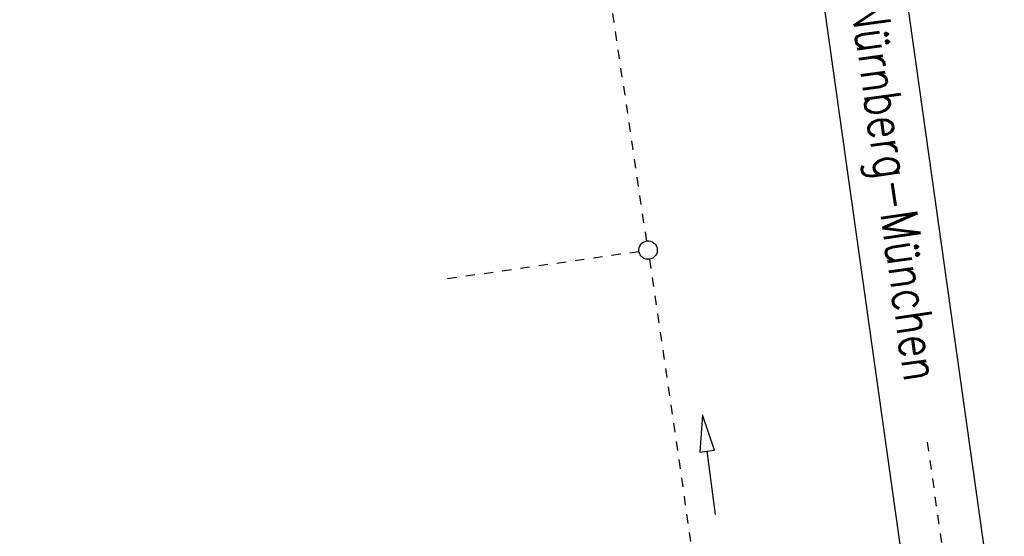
# Model space of a CAD drawing. Extents: x 446388 to 447135, y 445359 to 446567.
# Tile 5 of 39: x 446585 to 446639, y 445508 to 445536. Entities that reach past the tile are written whole.
import ezdxf

# ---------------------------------------------------------------- set-up
doc = ezdxf.new("R2010")
doc.units = 0
doc.header["$LTSCALE"] = 2
doc.header["$MEASUREMENT"] = 0
for name, pattern in [('ACAD_ISO10W100W', [0.5, 0.25, -0.25]), ('AUSGEZOGEN', [0]), ('STRICHLINIEX2', [0.5, 0.25, -0.25])]:
    doc.linetypes.add(name, pattern=pattern)
for name, color, linetype in [('Bahnachse', 7, 'CONTINUOUS'), ('Dränagesystem_neu', 15, 'CONTINUOUS'), ('FBR', 8, 'CONTINUOUS'), ('Gleisachse', 7, 'CONTINUOUS'), ('SCHRIFT', 7, 'AUSGEZOGEN')]:
    doc.layers.add(name, color=color, linetype=linetype)
doc.styles.add('ROMANS', font='romans.shx', dxfattribs={"width": 0.8})

msp = doc.modelspace()

# ---------------------------------------------------------------- linework, layer by layer
at = {"layer": 'Bahnachse', "linetype": 'ACAD_ISO10W100W'}
msp.add_line((446634.713, 445512.865), (446643.589, 445449.813), dxfattribs=at)
at = {"layer": 'Dränagesystem_neu', "linetype": 'STRICHLINIEX2'}
for p, q in [((446619.471, 445523.791), (446614.701, 445555.854)), ((446608.656, 445521.753), (446619.052, 445523.227)), ((446619.62, 445522.802), (446626.696, 445474.316))]:
    msp.add_line(p, q, dxfattribs=at)
at = {"layer": 'Dränagesystem_neu', "linetype": 'Continuous'}
for p, q in [((446622.499, 445514.36), (446622.36, 445512.325)), ((446623.153, 445512.428), (446622.499, 445514.36)), ((446622.36, 445512.325), (446622.757, 445512.376)), ((446622.757, 445512.376), (446623.153, 445512.428)), ((446623.204, 445508.933), (446622.757, 445512.376))]:
    msp.add_line(p, q, dxfattribs=at)
msp.add_ellipse((446619.547, 445523.297), major_axis=(0.354, 0.354), ratio=1, start_param=4.066813, end_param=10.349998, dxfattribs=at)
at = {"layer": 'FBR'}
for points in [[(446586.887, 446089.829, 0.000001), (446588.957, 446075.27, 0.000001), (446590.43, 446064.906, 0.000008)], [(446614.873, 445892.351, 0.000003), (446616.861, 445878.272, 0.000004), (446618.356, 445867.684, 0.000022), (446620.706, 445851.047, 0.000045)]]:
    msp.add_lwpolyline(points, format="xyb", dxfattribs=at)
at = {"layer": 'Gleisachse', "linetype": 'Continuous'}
for p, q in [((446630.923, 445555.928), (446645.333, 445453.567)), ((446626.483, 445555.187), (446640.877, 445452.939))]:
    msp.add_line(p, q, dxfattribs=at)

# ---------------------------------------------------------------- texts
at = {"layer": 'SCHRIFT', "style": 'ROMANS', "width": 0.8}
msp.add_text('ICE Nürnberg-München', height=2, rotation=278.0671, dxfattribs=at).set_placement((446629.936, 445541.062))

doc.saveas('drawing.dxf')
